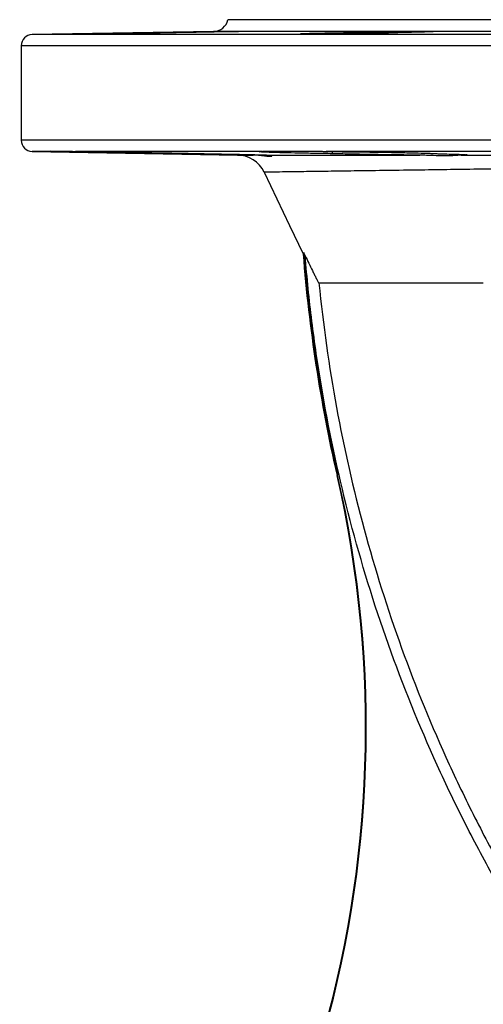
# Model space of a CAD drawing. Header units: millimetres. Extents: x 1860 to 3510, y 1446 to 3560.
# Tile 11 of 19: x 2059 to 2306, y 3036 to 3560. Entities that reach past the tile are written whole.
import ezdxf

# ---------------------------------------------------------------- set-up
doc = ezdxf.new("R2010")
doc.units = ezdxf.units.MM
doc.header["$LTSCALE"] = 2

msp = doc.modelspace()

# ---------------------------------------------------------------- linework, layer by layer
at = {"color": 7, "linetype": 'Continuous', "lineweight": 25}
for p, q in [((2909.87, 3559.88), (2169.87, 3559.88)), ((2162.21, 3553.66), (2065.77, 3551.98)), ((2235.29, 3552.4), (2235.29, 3553.04)), ((2059.87, 3545.98), (2059.87, 3495.77)), ((2065.77, 3489.78), (2175.04, 3487.87)), ((2075.72, 3489.88), (2087.17, 3489.88)), ((2187.99, 3489.78), (2088.76, 3489.78)), ((2138.4, 3488.6), (2138.4, 3489.02)), ((2188.63, 3489.88), (2219.93, 3489.88)), ((2394.01, 3489.78), (2222.13, 3489.78)), ((2225.43, 3488.6), (2225.43, 3489.88)), ((2210.14, 3436.05), (2210.99, 3434.27)), ((2228.22, 3317.63), (2227.88, 3317.55))]:
    msp.add_line(p, q, dxfattribs=at)
at = {"color": 8, "linetype": 'Continuous', "lineweight": 25}
for p, q in [((3013.97, 3551.98), (2065.77, 3551.98)), ((2917.53, 3553.66), (2162.21, 3553.66)), ((3019.87, 3545.98), (2059.87, 3545.98)), ((3019.87, 3495.77), (2059.87, 3495.77)), ((2076.27, 3489.78), (2065.77, 3489.78))]:
    msp.add_line(p, q, dxfattribs=at)
at = {"color": 7, "linetype": 'Continuous', "lineweight": 25, "flags": 128}
msp.add_lwpolyline([(2189.18, 3478.73), (2202.62, 3450.5), (2209.85, 3435.32)], dxfattribs=at)
at = {"color": 7, "linetype": 'Continuous', "lineweight": 25}
for centre, radius, start, end in [((2162.07, 3561.66), 8, 271, 347.1062), ((2065.87, 3545.98), 6, 91, 180), ((2065.87, 3495.77), 6, 180, 269), ((2174.72, 3471.87), 16, 25.3925, 89.8956), ((3017.37, 3498.68), 810, 184.48602, 192.9212), ((3017.37, 3498.68), 809.65, 184.43646, 192.9212), ((1643.07, 3183.39), 600, 313.89715, 12.9212), ((1643.07, 3183.39), 600.35, 313.89715, 12.9212)]:
    msp.add_arc(centre, radius, start, end, dxfattribs=at)
for points, knots in [([(2145.54, 3553.04), (2144.31, 3553.01), (2142.77, 3552.97), (2140.47, 3552.92), (2139.98, 3552.91), (2139, 3552.89), (2138.49, 3552.88), (2136.93, 3552.85), (2135.83, 3552.83), (2133.54, 3552.78), (2132.34, 3552.76), (2129.89, 3552.71), (2128.65, 3552.69), (2126.74, 3552.66), (2126.1, 3552.65), (2124.81, 3552.62), (2124.16, 3552.61), (2122.21, 3552.58), (2120.92, 3552.56), (2118.36, 3552.52), (2117.09, 3552.5), (2114.57, 3552.46), (2113.34, 3552.44), (2110.98, 3552.41), (2109.84, 3552.39), (2108.19, 3552.37), (2107.65, 3552.36), (2106.61, 3552.35), (2106.1, 3552.34), (2104.63, 3552.32), (2103.72, 3552.31), (2102.04, 3552.3), (2101.26, 3552.29), (2099.88, 3552.28), (2099.28, 3552.27), (2098.5, 3552.27), (2098.27, 3552.26), (2097.84, 3552.26), (2097.64, 3552.26), (2096.8, 3552.26), (2096.51, 3552.27), (2096.66, 3552.29), (2096.8, 3552.3), (2097.28, 3552.31), (2097.61, 3552.32), (2098.25, 3552.34), (2098.49, 3552.35), (2099.01, 3552.36), (2099.29, 3552.37), (2100.19, 3552.39), (2100.88, 3552.41), (2102.41, 3552.44), (2103.27, 3552.46), (2105.1, 3552.5), (2106.07, 3552.52), (2107.63, 3552.55), (2108.16, 3552.56), (2109.26, 3552.58), (2109.82, 3552.59), (2111.55, 3552.62), (2112.73, 3552.65), (2115.16, 3552.69), (2116.41, 3552.71), (2118.33, 3552.75), (2118.97, 3552.76), (2120.26, 3552.78), (2120.91, 3552.79), (2122.84, 3552.83), (2124.13, 3552.85), (2126.06, 3552.88), (2126.71, 3552.89), (2127.99, 3552.91), (2128.62, 3552.92), (2130.49, 3552.95), (2131.71, 3552.97), (2133.49, 3553), (2134.08, 3553.01), (2135.23, 3553.02), (2135.8, 3553.03), (2136.35, 3553.04)], [0, 0, 0, 0, 0.0625, 0.0625, 0.078125, 0.078125, 0.09375, 0.09375, 0.125, 0.125, 0.15625, 0.15625, 0.1875, 0.1875, 0.203125, 0.203125, 0.21875, 0.21875, 0.25, 0.25, 0.28125, 0.28125, 0.3125, 0.3125, 0.34375, 0.34375, 0.359375, 0.359375, 0.375, 0.375, 0.40625, 0.40625, 0.4375, 0.4375, 0.46875, 0.46875, 0.484375, 0.484375, 0.5, 0.5, 0.5625, 0.5625, 0.59375, 0.59375, 0.625, 0.625, 0.640625, 0.640625, 0.65625, 0.65625, 0.6875, 0.6875, 0.71875, 0.71875, 0.75, 0.75, 0.765625, 0.765625, 0.78125, 0.78125, 0.8125, 0.8125, 0.84375, 0.84375, 0.859375, 0.859375, 0.875, 0.875, 0.90625, 0.90625, 0.921875, 0.921875, 0.9375, 0.9375, 0.96875, 0.96875, 0.984375, 0.984375, 1, 1, 1, 1]), ([(2136.35, 3553.04), (2137.63, 3553.07), (2139.09, 3553.1), (2141.56, 3553.15), (2142.43, 3553.16), (2144.22, 3553.2), (2145.14, 3553.22), (2147.04, 3553.25), (2148.02, 3553.27), (2150.01, 3553.3), (2151.01, 3553.32), (2153.01, 3553.36), (2154.02, 3553.37), (2156.04, 3553.41), (2157.05, 3553.42), (2159.02, 3553.46), (2159.99, 3553.47), (2161.41, 3553.49), (2161.88, 3553.5), (2162.81, 3553.52), (2163.27, 3553.52), (2165.51, 3553.56), (2167.15, 3553.58), (2168.99, 3553.6), (2169.35, 3553.61), (2170.04, 3553.62), (2170.37, 3553.62), (2171.31, 3553.63), (2171.88, 3553.64), (2172.66, 3553.65), (2172.9, 3553.65), (2173.36, 3553.65), (2173.57, 3553.65), (2174.16, 3553.66), (2174.49, 3553.66), (2175.01, 3553.66), (2175.2, 3553.66), (2175.39, 3553.65), (2175.44, 3553.65), (2175.49, 3553.65), (2175.5, 3553.65), (2175.48, 3553.64), (2175.4, 3553.63), (2175.1, 3553.62), (2174.87, 3553.61), (2174.01, 3553.58), (2173.18, 3553.56), (2171.55, 3553.52), (2170.95, 3553.5), (2169.65, 3553.47), (2168.95, 3553.46), (2167.44, 3553.42), (2166.64, 3553.41), (2164.96, 3553.37), (2164.09, 3553.36), (2162.28, 3553.32), (2161.35, 3553.3), (2159.41, 3553.27), (2158.44, 3553.25), (2156.46, 3553.22), (2155.46, 3553.2), (2153.44, 3553.16), (2152.41, 3553.15), (2150.41, 3553.12), (2149.41, 3553.1), (2147.46, 3553.07), (2146.48, 3553.06), (2145.54, 3553.04)], [0, 0, 0, 0, 0.0625, 0.0625, 0.09375, 0.09375, 0.125, 0.125, 0.15625, 0.15625, 0.1875, 0.1875, 0.21875, 0.21875, 0.25, 0.25, 0.28125, 0.28125, 0.296875, 0.296875, 0.3125, 0.3125, 0.375, 0.375, 0.390625, 0.390625, 0.40625, 0.40625, 0.4375, 0.4375, 0.453125, 0.453125, 0.46875, 0.46875, 0.5, 0.5, 0.53125, 0.53125, 0.546875, 0.546875, 0.5625, 0.5625, 0.59375, 0.59375, 0.625, 0.625, 0.6875, 0.6875, 0.71875, 0.71875, 0.75, 0.75, 0.78125, 0.78125, 0.8125, 0.8125, 0.84375, 0.84375, 0.875, 0.875, 0.90625, 0.90625, 0.9375, 0.9375, 0.96875, 0.96875, 1, 1, 1, 1]), ([(2260.39, 3553.04), (2260.43, 3553.03), (2260.38, 3553.01), (2260.16, 3552.98), (2260.06, 3552.97), (2259.81, 3552.95), (2259.66, 3552.94), (2258.81, 3552.89), (2257.78, 3552.85), (2254.99, 3552.76), (2253.3, 3552.71), (2250.84, 3552.66), (2250.32, 3552.65), (2249.28, 3552.62), (2248.74, 3552.61), (2247.1, 3552.58), (2245.96, 3552.56), (2243.59, 3552.52), (2242.34, 3552.5), (2239.84, 3552.46), (2238.57, 3552.44), (2236.65, 3552.42), (2236.01, 3552.41), (2234.71, 3552.39), (2234.05, 3552.38), (2232.1, 3552.36), (2230.82, 3552.35), (2228.29, 3552.32), (2227.04, 3552.31), (2224.57, 3552.3), (2223.38, 3552.29), (2221.11, 3552.28), (2220.01, 3552.27), (2218.44, 3552.27), (2217.93, 3552.26), (2216.95, 3552.26), (2216.47, 3552.26), (2215.1, 3552.26), (2214.26, 3552.26), (2212.72, 3552.27), (2212.02, 3552.28), (2210.81, 3552.29), (2210.3, 3552.3), (2209.65, 3552.31), (2209.46, 3552.31), (2209.13, 3552.33), (2208.98, 3552.33), (2208.37, 3552.36), (2208.27, 3552.39), (2208.7, 3552.44), (2208.94, 3552.46), (2209.61, 3552.5), (2210.03, 3552.52), (2210.81, 3552.55), (2211.09, 3552.56), (2211.7, 3552.58), (2212.02, 3552.59), (2213.05, 3552.62), (2213.81, 3552.65), (2215.49, 3552.69), (2216.42, 3552.71), (2218.38, 3552.76), (2219.41, 3552.78), (2221.05, 3552.81), (2221.61, 3552.82), (2222.75, 3552.85), (2223.34, 3552.86), (2225.13, 3552.89), (2226.35, 3552.91), (2228.84, 3552.95), (2230.11, 3552.97), (2232.05, 3553), (2232.7, 3553.01), (2233.99, 3553.02), (2234.64, 3553.03), (2235.29, 3553.04)], [0, 0, 0, 0, 0.03125, 0.03125, 0.046875, 0.046875, 0.0625, 0.0625, 0.125, 0.125, 0.1875, 0.1875, 0.203125, 0.203125, 0.21875, 0.21875, 0.25, 0.25, 0.28125, 0.28125, 0.3125, 0.3125, 0.328125, 0.328125, 0.34375, 0.34375, 0.375, 0.375, 0.40625, 0.40625, 0.4375, 0.4375, 0.46875, 0.46875, 0.484375, 0.484375, 0.5, 0.5, 0.53125, 0.53125, 0.5625, 0.5625, 0.59375, 0.59375, 0.609375, 0.609375, 0.625, 0.625, 0.6875, 0.6875, 0.71875, 0.71875, 0.75, 0.75, 0.765625, 0.765625, 0.78125, 0.78125, 0.8125, 0.8125, 0.84375, 0.84375, 0.875, 0.875, 0.890625, 0.890625, 0.90625, 0.90625, 0.9375, 0.9375, 0.96875, 0.96875, 0.984375, 0.984375, 1, 1, 1, 1]), ([(2235.29, 3553.04), (2235.6, 3553.07), (2236.18, 3553.1), (2237.43, 3553.15), (2237.92, 3553.16), (2239.01, 3553.2), (2239.6, 3553.22), (2240.91, 3553.25), (2241.61, 3553.27), (2243.13, 3553.3), (2243.93, 3553.32), (2245.6, 3553.36), (2246.47, 3553.37), (2248.29, 3553.41), (2249.24, 3553.42), (2251.15, 3553.46), (2252.13, 3553.47), (2253.61, 3553.49), (2254.11, 3553.5), (2255.12, 3553.52), (2255.63, 3553.52), (2258.17, 3553.56), (2260.17, 3553.58), (2262.63, 3553.6), (2263.13, 3553.61), (2264.09, 3553.62), (2264.57, 3553.62), (2265.98, 3553.63), (2266.89, 3553.64), (2268.21, 3553.65), (2268.64, 3553.65), (2269.49, 3553.65), (2269.91, 3553.65), (2271.12, 3553.66), (2271.88, 3553.66), (2273.3, 3553.66), (2273.96, 3553.66), (2274.88, 3553.65), (2275.17, 3553.65), (2275.73, 3553.65), (2275.99, 3553.65), (2276.72, 3553.64), (2277.15, 3553.63), (2277.89, 3553.62), (2278.19, 3553.61), (2278.9, 3553.58), (2279.09, 3553.56), (2278.97, 3553.52), (2278.86, 3553.5), (2278.5, 3553.47), (2278.25, 3553.46), (2277.62, 3553.42), (2277.24, 3553.41), (2276.35, 3553.37), (2275.85, 3553.36), (2274.73, 3553.32), (2274.11, 3553.3), (2272.75, 3553.27), (2272.02, 3553.25), (2270.49, 3553.22), (2269.68, 3553.2), (2267.97, 3553.16), (2267.07, 3553.15), (2264.32, 3553.1), (2262.4, 3553.07), (2260.39, 3553.04)], [0, 0, 0, 0, 0.0625, 0.0625, 0.09375, 0.09375, 0.125, 0.125, 0.15625, 0.15625, 0.1875, 0.1875, 0.21875, 0.21875, 0.25, 0.25, 0.28125, 0.28125, 0.296875, 0.296875, 0.3125, 0.3125, 0.375, 0.375, 0.390625, 0.390625, 0.40625, 0.40625, 0.4375, 0.4375, 0.453125, 0.453125, 0.46875, 0.46875, 0.5, 0.5, 0.53125, 0.53125, 0.546875, 0.546875, 0.5625, 0.5625, 0.59375, 0.59375, 0.625, 0.625, 0.6875, 0.6875, 0.71875, 0.71875, 0.75, 0.75, 0.78125, 0.78125, 0.8125, 0.8125, 0.84375, 0.84375, 0.875, 0.875, 0.90625, 0.90625, 0.9375, 0.9375, 1, 1, 1, 1]), ([(2138.4, 3488.6), (2136.86, 3488.63), (2135.29, 3488.65), (2132.08, 3488.71), (2130.45, 3488.73), (2125.56, 3488.82), (2122.29, 3488.87), (2118.2, 3488.94), (2117.38, 3488.96), (2115.75, 3488.99), (2114.93, 3489), (2112.49, 3489.05), (2110.89, 3489.07), (2106.18, 3489.16), (2103.14, 3489.21), (2098.75, 3489.3), (2097.33, 3489.32), (2094.61, 3489.38), (2093.3, 3489.4), (2090.78, 3489.45), (2089.57, 3489.47), (2087.83, 3489.51), (2087.26, 3489.52), (2086.17, 3489.54), (2085.64, 3489.55), (2083.07, 3489.61), (2081.3, 3489.65), (2079.44, 3489.69), (2079.08, 3489.7), (2078.41, 3489.72), (2078.09, 3489.72), (2077.2, 3489.75), (2076.7, 3489.76), (2076.27, 3489.78)], [0, 0, 0, 0, 0.0625, 0.0625, 0.125, 0.125, 0.25, 0.25, 0.28125, 0.28125, 0.3125, 0.3125, 0.375, 0.375, 0.5, 0.5, 0.5625, 0.5625, 0.625, 0.625, 0.6875, 0.6875, 0.71875, 0.71875, 0.75, 0.75, 0.875, 0.875, 0.90625, 0.90625, 0.9375, 0.9375, 1, 1, 1, 1]), ([(2088.76, 3489.78), (2089.92, 3489.76), (2091.14, 3489.75), (2093.69, 3489.72), (2095.04, 3489.7), (2099.17, 3489.65), (2102.08, 3489.61), (2105.89, 3489.55), (2106.67, 3489.54), (2108.23, 3489.52), (2109.02, 3489.51), (2111.41, 3489.47), (2113.01, 3489.45), (2117.85, 3489.38), (2121.11, 3489.32), (2126.06, 3489.24), (2127.71, 3489.21), (2130.95, 3489.16), (2132.55, 3489.13), (2135.72, 3489.07), (2137.29, 3489.05), (2140.39, 3488.99), (2141.92, 3488.96), (2146.36, 3488.87), (2149.14, 3488.82), (2153.05, 3488.74), (2154.31, 3488.71), (2156.72, 3488.65), (2157.86, 3488.63), (2158.94, 3488.6)], [0, 0, 0, 0, 0.0625, 0.0625, 0.125, 0.125, 0.25, 0.25, 0.28125, 0.28125, 0.3125, 0.3125, 0.375, 0.375, 0.5, 0.5, 0.5625, 0.5625, 0.625, 0.625, 0.6875, 0.6875, 0.75, 0.75, 0.875, 0.875, 0.9375, 0.9375, 1, 1, 1, 1]), ([(2183.3, 3487.87), (2181.94, 3487.88), (2180.47, 3487.9), (2178.09, 3487.94), (2177.26, 3487.95), (2175.58, 3487.98), (2174.72, 3487.99), (2172.08, 3488.03), (2170.25, 3488.06), (2166.45, 3488.12), (2164.47, 3488.15), (2160.48, 3488.22), (2158.47, 3488.25), (2155.41, 3488.3), (2154.39, 3488.32), (2152.33, 3488.35), (2151.3, 3488.37), (2148.23, 3488.43), (2146.22, 3488.46), (2142.26, 3488.53), (2140.31, 3488.57), (2138.4, 3488.6)], [0, 0, 0, 0, 0.125, 0.125, 0.1875, 0.1875, 0.25, 0.25, 0.375, 0.375, 0.5, 0.5, 0.625, 0.625, 0.6875, 0.6875, 0.75, 0.75, 0.875, 0.875, 1, 1, 1, 1]), ([(2158.94, 3488.6), (2161, 3488.57), (2163.01, 3488.53), (2166.93, 3488.46), (2168.85, 3488.43), (2171.65, 3488.37), (2172.57, 3488.35), (2174.36, 3488.32), (2175.23, 3488.3), (2177.76, 3488.25), (2179.36, 3488.21), (2181.62, 3488.16), (2182.35, 3488.15), (2183.74, 3488.12), (2184.41, 3488.1), (2186.3, 3488.05), (2187.43, 3488.03), (2188.94, 3487.99), (2189.4, 3487.97), (2190.27, 3487.95), (2190.67, 3487.94), (2191.74, 3487.9), (2192.3, 3487.88), (2192.7, 3487.86)], [0, 0, 0, 0, 0.125, 0.125, 0.25, 0.25, 0.3125, 0.3125, 0.375, 0.375, 0.5, 0.5, 0.5625, 0.5625, 0.625, 0.625, 0.75, 0.75, 0.8125, 0.8125, 0.875, 0.875, 1, 1, 1, 1]), ([(2175.04, 3487.87), (2175.03, 3487.87), (2174.86, 3487.87), (2175.49, 3487.87), (2176.98, 3487.87), (2179.52, 3487.87), (2182.04, 3487.87), (2183.3, 3487.87)], [0, 0, 0, 0, 0.020761, 0.264208, 0.507656, 0.753828, 1, 1, 1, 1]), ([(2193.19, 3487.21), (2192.94, 3487.12), (2192.54, 3487.07), (2191.45, 3487.08), (2190.75, 3487.15), (2189.5, 3487.3), (2189.04, 3487.36), (2188.06, 3487.49), (2187.54, 3487.56), (2185.89, 3487.74), (2184.66, 3487.85), (2183.3, 3487.87)], [0, 0, 0, 0, 0.25, 0.25, 0.5, 0.5, 0.625, 0.625, 0.75, 0.75, 1, 1, 1, 1]), ([(2225.43, 3488.6), (2222.17, 3488.65), (2219.04, 3488.71), (2214.51, 3488.79), (2213.03, 3488.82), (2210.85, 3488.86), (2210.13, 3488.87), (2208.72, 3488.9), (2208.03, 3488.92), (2204.64, 3488.99), (2202.14, 3489.04), (2198.72, 3489.13), (2197.62, 3489.16), (2195.59, 3489.21), (2194.65, 3489.24), (2192.91, 3489.3), (2192.11, 3489.32), (2191.02, 3489.36), (2190.67, 3489.37), (2190.02, 3489.4), (2189.71, 3489.41), (2188.27, 3489.48), (2187.45, 3489.52), (2186.71, 3489.59), (2186.54, 3489.61), (2186.42, 3489.64), (2186.4, 3489.65), (2186.4, 3489.67), (2186.43, 3489.67), (2186.65, 3489.72), (2187.15, 3489.75), (2187.99, 3489.78)], [0, 0, 0, 0, 0.125, 0.125, 0.1875, 0.1875, 0.21875, 0.21875, 0.25, 0.25, 0.375, 0.375, 0.4375, 0.4375, 0.5, 0.5, 0.5625, 0.5625, 0.59375, 0.59375, 0.625, 0.625, 0.75, 0.75, 0.8125, 0.8125, 0.84375, 0.84375, 0.875, 0.875, 1, 1, 1, 1]), ([(2192.7, 3487.86), (2194.74, 3487.86), (2196.96, 3487.86), (2201.71, 3487.86), (2204.25, 3487.86), (2212.32, 3487.86), (2218.32, 3487.86), (2231.54, 3487.86), (2238.77, 3487.85), (2248.59, 3487.85), (2250.59, 3487.85), (2254.68, 3487.85), (2256.76, 3487.85), (2263.1, 3487.85), (2267.45, 3487.85), (2271.92, 3487.85)], [0, 0, 0, 0, 0.125, 0.125, 0.25, 0.25, 0.5, 0.5, 0.75, 0.75, 0.8125, 0.8125, 0.875, 0.875, 1, 1, 1, 1]), ([(2192.7, 3487.86), (2193.1, 3487.79), (2193.59, 3487.7), (2193.43, 3487.54), (2193.4, 3487.5)], [0, 0, 0, 0, 0.79954, 1, 1, 1, 1]), ([(2222.13, 3489.78), (2225.33, 3489.75), (2228.57, 3489.72), (2233.46, 3489.67), (2235.1, 3489.65), (2237.57, 3489.62), (2238.4, 3489.61), (2240.04, 3489.59), (2240.86, 3489.58), (2244.91, 3489.52), (2248.07, 3489.48), (2252.69, 3489.4), (2254.21, 3489.38), (2257.17, 3489.32), (2258.59, 3489.3), (2261.36, 3489.24), (2262.69, 3489.21), (2265.27, 3489.16), (2266.52, 3489.13), (2270.09, 3489.05), (2272.2, 3488.99), (2274.96, 3488.9), (2275.82, 3488.87), (2277, 3488.83), (2277.37, 3488.82), (2278.08, 3488.79), (2278.42, 3488.78), (2279.99, 3488.71), (2280.94, 3488.65), (2281.55, 3488.6)], [0, 0, 0, 0, 0.125, 0.125, 0.1875, 0.1875, 0.21875, 0.21875, 0.25, 0.25, 0.375, 0.375, 0.4375, 0.4375, 0.5, 0.5, 0.5625, 0.5625, 0.625, 0.625, 0.75, 0.75, 0.8125, 0.8125, 0.84375, 0.84375, 0.875, 0.875, 1, 1, 1, 1]), ([(2271.92, 3487.85), (2269.92, 3487.86), (2267.87, 3487.88), (2264.72, 3487.91), (2263.66, 3487.93), (2261.51, 3487.95), (2260.43, 3487.96), (2257.2, 3488), (2255.05, 3488.03), (2251.85, 3488.08), (2250.78, 3488.1), (2248.66, 3488.13), (2247.59, 3488.15), (2244.47, 3488.2), (2242.45, 3488.23), (2239.52, 3488.29), (2238.55, 3488.3), (2236.67, 3488.34), (2235.73, 3488.36), (2233.03, 3488.42), (2231.35, 3488.45), (2228.22, 3488.53), (2226.76, 3488.57), (2225.43, 3488.6)], [0, 0, 0, 0, 0.125, 0.125, 0.1875, 0.1875, 0.25, 0.25, 0.375, 0.375, 0.4375, 0.4375, 0.5, 0.5, 0.625, 0.625, 0.6875, 0.6875, 0.75, 0.75, 0.875, 0.875, 1, 1, 1, 1]), ([(2293.88, 3487.84), (2292.85, 3487.82), (2291.59, 3487.7), (2289.39, 3487.54), (2288.6, 3487.5), (2286.9, 3487.43), (2286, 3487.41), (2283.18, 3487.41), (2281.14, 3487.49), (2277.85, 3487.65), (2276.7, 3487.7), (2274.35, 3487.8), (2273.15, 3487.84), (2271.92, 3487.85)], [0, 0, 0, 0, 0.25, 0.25, 0.375, 0.375, 0.5, 0.5, 0.75, 0.75, 0.875, 0.875, 1, 1, 1, 1]), ([(2281.55, 3488.6), (2283.3, 3488.57), (2284.9, 3488.53), (2287.86, 3488.45), (2289.2, 3488.41), (2291.02, 3488.36), (2291.59, 3488.34), (2292.64, 3488.3), (2293.12, 3488.28), (2294.45, 3488.23), (2295.17, 3488.19), (2296, 3488.14), (2296.24, 3488.12), (2296.62, 3488.09), (2296.76, 3488.07), (2297.06, 3488.03), (2297.08, 3488), (2296.85, 3487.96), (2296.72, 3487.94), (2296.39, 3487.92), (2296.17, 3487.91), (2295.41, 3487.88), (2294.73, 3487.86), (2293.88, 3487.84)], [0, 0, 0, 0, 0.125, 0.125, 0.25, 0.25, 0.3125, 0.3125, 0.375, 0.375, 0.5, 0.5, 0.5625, 0.5625, 0.625, 0.625, 0.75, 0.75, 0.8125, 0.8125, 0.875, 0.875, 1, 1, 1, 1]), ([(2210.99, 3434.27), (2211.63, 3432.95), (2212.26, 3431.64), (2213.51, 3429.04), (2214.14, 3427.75), (2215.08, 3425.84), (2215.4, 3425.21), (2216.03, 3423.95), (2216.34, 3423.33), (2216.96, 3422.13), (2217.26, 3421.55), (2217.68, 3420.78), (2217.81, 3420.54), (2218.05, 3420.13), (2218.16, 3419.96), (2218.23, 3419.88)], [0, 0, 0, 0, 0.25, 0.25, 0.5, 0.5, 0.625, 0.625, 0.75, 0.75, 0.875, 0.875, 0.9375, 0.9375, 1, 1, 1, 1]), ([(2432.76, 2939.02), (2416.72, 2955.83), (2401.52, 2973.22), (2379.93, 3000.14), (2372.94, 3009.25), (2359.35, 3027.74), (2352.76, 3037.12), (2339.98, 3056.15), (2333.79, 3065.81), (2321.82, 3085.39), (2316.03, 3095.32), (2304.86, 3115.46), (2299.48, 3125.66), (2291.71, 3141.17), (2289.17, 3146.38), (2284.2, 3156.86), (2281.77, 3162.14), (2269.9, 3188.6), (2261.36, 3210.04), (2246.18, 3253.46), (2239.54, 3275.44), (2228.14, 3319.93), (2223.37, 3342.44), (2217.64, 3376.61), (2215.97, 3388.07), (2213.82, 3405.36), (2213.17, 3411.13), (2211.99, 3422.69), (2211.46, 3428.48), (2210.99, 3434.27)], [0, 0, 0, 0, 0.125, 0.125, 0.1875, 0.1875, 0.25, 0.25, 0.3125, 0.3125, 0.375, 0.375, 0.4375, 0.4375, 0.46875, 0.46875, 0.5, 0.5, 0.625, 0.625, 0.75, 0.75, 0.875, 0.875, 0.9375, 0.9375, 0.96875, 0.96875, 1, 1, 1, 1]), ([(2218.23, 3419.88), (2218.56, 3419.88), (2218.97, 3419.88), (2219.76, 3419.88), (2220.09, 3419.88), (2222.63, 3419.88), (2228.01, 3419.88), (2238.72, 3419.88), (2246.94, 3419.88), (2251.54, 3419.88), (2257.4, 3419.88), (2267.59, 3419.88), (2285.25, 3419.88), (2298.61, 3419.88), (2305.7, 3419.88)], [0.5526545, 0.5526545, 0.5526545, 0.5526545, 0.578125, 0.578125, 0.59375, 0.59375, 0.6875, 0.75, 0.796875, 0.8125, 0.8125, 0.875, 0.9375, 1, 1, 1, 1]), ([(2218.29, 3419.88), (2220.5, 3397.57), (2223.63, 3375.52), (2231.65, 3331.89), (2236.55, 3310.32), (2248.08, 3267.65), (2254.72, 3246.56), (2269.8, 3204.85), (2278.24, 3184.25), (2289.9, 3158.79), (2292.29, 3153.72), (2297.17, 3143.63), (2299.66, 3138.61), (2304.74, 3128.63), (2307.34, 3123.67), (2312.63, 3113.8), (2315.32, 3108.88), (2323.56, 3094.24), (2329.25, 3084.62), (2340.98, 3065.65), (2347.03, 3056.31), (2365.76, 3028.68), (2378.98, 3010.81), (2406.91, 2976.16), (2421.62, 2959.38), (2437.09, 2943.16)], [0, 0, 0, 0, 0.125, 0.125, 0.25, 0.25, 0.375, 0.375, 0.5, 0.5, 0.53125, 0.53125, 0.5625, 0.5625, 0.59375, 0.59375, 0.625, 0.625, 0.6875, 0.6875, 0.75, 0.75, 0.875, 0.875, 1, 1, 1, 1])]:
    msp.add_open_spline(points, degree=3, knots=knots, dxfattribs=at)
for points in [[(2076.27, 3489.78), (2076.07, 3489.78), (2075.88, 3489.82), (2075.72, 3489.88)], [(2087.17, 3489.88), (2087.69, 3489.82), (2088.22, 3489.78), (2088.76, 3489.78)], [(2187.99, 3489.78), (2188.19, 3489.78), (2188.4, 3489.82), (2188.63, 3489.88)], [(2219.93, 3489.88), (2220.65, 3489.82), (2221.39, 3489.78), (2222.13, 3489.78)], [(2293.88, 3487.84), (2304.77, 3487.84), (2316.25, 3487.84), (2328.36, 3487.83)], [(2210.14, 3436.05), (2210.09, 3435.28), (2209.99, 3435.03), (2209.85, 3435.32)]]:
    msp.add_open_spline(points, degree=3, dxfattribs=at)
at = {"color": 8, "linetype": 'Continuous', "lineweight": 25}
msp.add_open_spline([(2331.12, 3480.75), (2325.13, 3480.67), (2313.13, 3480.5), (2296.22, 3480.26), (2280.2, 3480.03), (2263.98, 3479.8), (2248.09, 3479.58), (2232.89, 3479.37), (2219.69, 3479.18), (2208.75, 3479.03), (2200.23, 3478.91), (2193.96, 3478.82), (2190.29, 3478.77), (2188.89, 3478.75), (2189.19, 3478.75), (2189.2, 3478.75)], degree=3, knots=[0, 0, 0, 0, 0.069577, 0.139154, 0.209937, 0.280721, 0.369019, 0.457317, 0.54813, 0.638942, 0.72719, 0.815438, 0.906217, 0.996996, 1, 1, 1, 1], dxfattribs=at)

doc.saveas('drawing.dxf')
